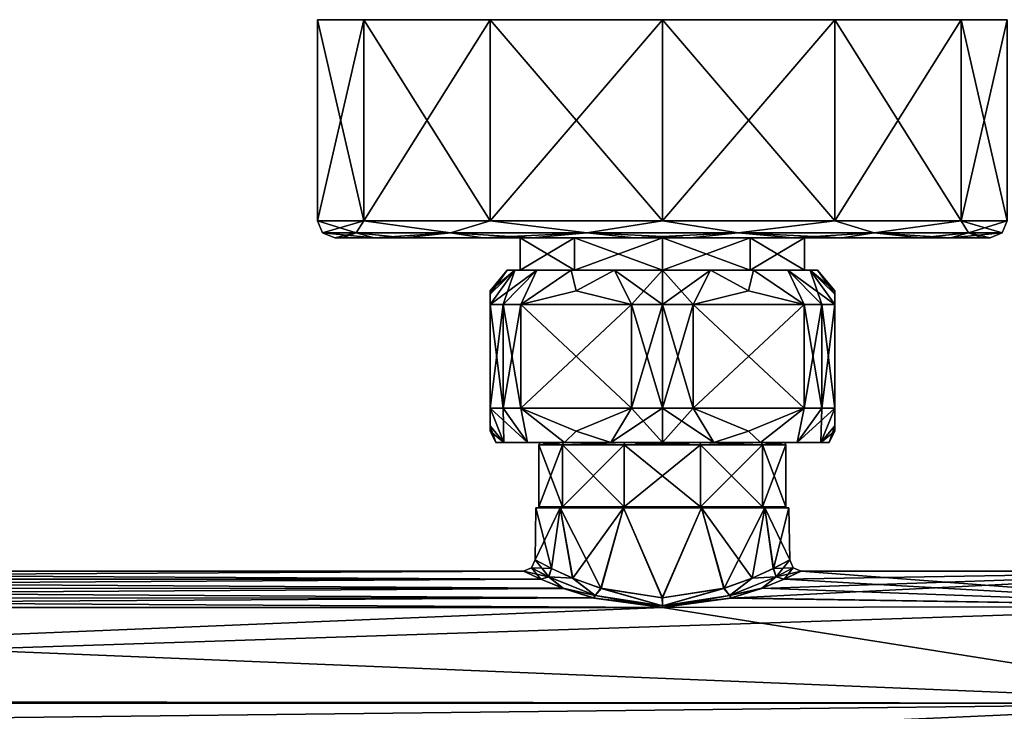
# Model space of a CAD drawing. Header units: metres. Extents: x -148 to 148, y -127 to 71.
# Tile 13 of 17: x 19 to 105, y 11 to 71. Entities that reach past the tile are written whole.
import ezdxf

# ---------------------------------------------------------------- set-up
doc = ezdxf.new("R2010")
doc.units = ezdxf.units.M
doc.layers.add('solid_26529930', color=7, linetype='CONTINUOUS')

msp = doc.modelspace()

# ---------------------------------------------------------------- linework, layer by layer
at = {"layer": 'solid_26529930'}
for points in [[(100.980568, 71, -15.000315), (49.019402, 71, -15.000267), (45, 71)], [(45, 53.5), (45, 71), (49.019402, 71, -15.000267)], [(105, 71), (100.980568, 71, -15.000315), (45, 71)], [(49.019428, 71, 15.000315), (105, 71), (45, 71)], [(49.01923, 53.5, 14.999985), (49.019428, 71, 15.000315), (45, 71)], [(49.01923, 53.5, 14.999985), (45, 71), (45, 53.5)], [(45, 53.5), (49.019402, 71, -15.000267), (49.019283, 53.5, -15.000075)], [(49.01923, 53.5, 14.999985), (59.999969, 53.5, 25.980745), (49.019428, 71, 15.000315)], [(49.019283, 53.5, -15.000075), (49.019402, 71, -15.000267), (60.000237, 71, -25.980873)], [(49.019283, 53.5, -15.000075), (60.000237, 71, -25.980873), (60.000061, 53.5, -25.980797)], [(89.999748, 71, -25.980881), (60.000237, 71, -25.980873), (49.019402, 71, -15.000267)], [(100.980568, 71, -15.000315), (89.999748, 71, -25.980881), (49.019402, 71, -15.000267)], [(49.019428, 71, 15.000315), (100.980598, 71, 15.000267), (105, 71)], [(49.019428, 71, 15.000315), (60.000248, 71, 25.980881), (100.980598, 71, 15.000267)], [(59.999969, 53.5, 25.980745), (60.000248, 71, 25.980881), (49.019428, 71, 15.000315)], [(59.999969, 53.5, 25.980745), (74.999947, 53.5, 30), (60.000248, 71, 25.980881)], [(60.000061, 53.5, -25.980797), (60.000237, 71, -25.980873), (75.000008, 71, -29.999971)], [(60.000061, 53.5, -25.980797), (75.000008, 71, -29.999971), (75.000053, 53.5, -30)], [(89.999748, 71, -25.980881), (75.000008, 71, -29.999971), (60.000237, 71, -25.980873)], [(60.000248, 71, 25.980881), (89.999763, 71, 25.980873), (100.980598, 71, 15.000267)], [(60.000248, 71, 25.980881), (74.999992, 71, 29.999971), (89.999763, 71, 25.980873)], [(74.999947, 53.5, 30), (74.999992, 71, 29.999971), (60.000248, 71, 25.980881)], [(74.999947, 53.5, 30), (89.999939, 53.5, 25.980797), (74.999992, 71, 29.999971)], [(89.999939, 53.5, 25.980797), (89.999763, 71, 25.980873), (74.999992, 71, 29.999971)], [(75.000053, 53.5, -30), (75.000008, 71, -29.999971), (89.999748, 71, -25.980881)], [(75.000053, 53.5, -30), (89.999748, 71, -25.980881), (90.000031, 53.5, -25.980745)], [(90.000031, 53.5, -25.980745), (89.999748, 71, -25.980881), (100.980568, 71, -15.000315)], [(100.980721, 53.5, 15.000075), (100.980598, 71, 15.000267), (89.999763, 71, 25.980873)], [(89.999939, 53.5, 25.980797), (100.980721, 53.5, 15.000075), (89.999763, 71, 25.980873)], [(90.000031, 53.5, -25.980745), (100.980568, 71, -15.000315), (100.980774, 53.5, -14.999985)], [(100.980774, 53.5, -14.999985), (100.980568, 71, -15.000315), (105, 71)], [(105, 53.5), (105, 71), (100.980598, 71, 15.000267)], [(100.980721, 53.5, 15.000075), (105, 53.5), (100.980598, 71, 15.000267)], [(100.980774, 53.5, -14.999985), (105, 71), (105, 53.5)], [(45.439339, 52.439339), (45, 53.5), (49.019283, 53.5, -15.000075)], [(48.366764, 52.439339, 12.82589), (45, 53.5), (45.439339, 52.439339)], [(48.366764, 52.439339, 12.82589), (49.01923, 53.5, 14.999985), (45, 53.5)], [(48.366764, 52.439339, -12.82589), (45.439339, 52.439339), (49.019283, 53.5, -15.000075)], [(56.569229, 52.439339, -23.111454), (48.366764, 52.439339, -12.82589), (49.019283, 53.5, -15.000075)], [(48.366764, 52.439339, 12.82589), (56.569229, 52.439339, 23.111454), (49.01923, 53.5, 14.999985)], [(56.569229, 52.439339, 23.111454), (59.999969, 53.5, 25.980745), (49.01923, 53.5, 14.999985)], [(56.569229, 52.439339, -23.111454), (49.019283, 53.5, -15.000075), (60.000061, 53.5, -25.980797)], [(68.422134, 52.439339, -28.819513), (56.569229, 52.439339, -23.111454), (60.000061, 53.5, -25.980797)], [(56.569229, 52.439339, 23.111454), (68.422134, 52.439339, 28.819513), (59.999969, 53.5, 25.980745)], [(68.422134, 52.439339, 28.819513), (74.999947, 53.5, 30), (59.999969, 53.5, 25.980745)], [(68.422134, 52.439339, -28.819513), (60.000061, 53.5, -25.980797), (75.000053, 53.5, -30)], [(81.577866, 52.439339, -28.819513), (68.422134, 52.439339, -28.819513), (75.000053, 53.5, -30)], [(68.422134, 52.439339, 28.819513), (81.577866, 52.439339, 28.819513), (74.999947, 53.5, 30)], [(81.577866, 52.439339, 28.819513), (89.999939, 53.5, 25.980797), (74.999947, 53.5, 30)], [(81.577866, 52.439339, -28.819513), (75.000053, 53.5, -30), (90.000031, 53.5, -25.980745)], [(93.430771, 52.439339, -23.111454), (81.577866, 52.439339, -28.819513), (90.000031, 53.5, -25.980745)], [(81.577866, 52.439339, 28.819513), (93.430771, 52.439339, 23.111454), (89.999939, 53.5, 25.980797)], [(93.430771, 52.439339, 23.111454), (100.980721, 53.5, 15.000075), (89.999939, 53.5, 25.980797)], [(93.430771, 52.439339, -23.111454), (90.000031, 53.5, -25.980745), (100.980774, 53.5, -14.999985)], [(101.633232, 52.439339, -12.82589), (93.430771, 52.439339, -23.111454), (100.980774, 53.5, -14.999985)], [(93.430771, 52.439339, 23.111454), (101.633232, 52.439339, 12.82589), (100.980721, 53.5, 15.000075)], [(100.980721, 53.5, 15.000075), (104.560661, 52.439339), (105, 53.5)], [(101.633232, 52.439339, 12.82589), (104.560661, 52.439339), (100.980721, 53.5, 15.000075)], [(101.633232, 52.439339, -12.82589), (100.980774, 53.5, -14.999985), (105, 53.5)], [(104.560661, 52.439339), (101.633232, 52.439339, -12.82589), (105, 53.5)], [(45.439339, 52.439339), (46.500053, 52), (49.924034, 52, 13.544203)], [(48.366764, 52.439339, -12.82589), (46.500053, 52), (45.439339, 52.439339)], [(48.366764, 52.439339, 12.82589), (45.439339, 52.439339), (49.924034, 52, 13.544203)], [(48.366764, 52.439339, -12.82589), (47.174194, 52, -6.161511), (46.500053, 52)], [(48.366764, 52.439339, -12.82589), (52.574455, 52, -17.588186), (47.174194, 52, -6.161511)], [(48.366764, 52.439339, 12.82589), (49.924034, 52, 13.544203), (56.569229, 52.439339, 23.111454)], [(56.569229, 52.439339, -23.111454), (52.574455, 52, -17.588186), (48.366764, 52.439339, -12.82589)], [(56.569229, 52.439339, 23.111454), (49.924034, 52, 13.544203), (59.375584, 52, 23.835411)], [(56.569229, 52.439339, -23.111454), (63.629501, 52, -26.133533), (52.574455, 52, -17.588186)], [(56.569229, 52.439339, 23.111454), (59.375584, 52, 23.835411), (68.422134, 52.439339, 28.819513)], [(68.422134, 52.439339, -28.819513), (63.629501, 52, -26.133533), (56.569229, 52.439339, -23.111454)], [(68.422134, 52.439339, 28.819513), (59.375584, 52, 23.835411), (72.582672, 52, 28.397295)], [(68.422134, 52.439339, -28.819513), (77.417328, 52, -28.397295), (63.629501, 52, -26.133533)], [(68.422134, 52.439339, 28.819513), (72.582672, 52, 28.397295), (81.577866, 52.439339, 28.819513)], [(81.577866, 52.439339, -28.819513), (77.417328, 52, -28.397295), (68.422134, 52.439339, -28.819513)], [(81.577866, 52.439339, 28.819513), (72.582672, 52, 28.397295), (86.370499, 52, 26.133533)], [(81.577866, 52.439339, -28.819513), (90.62442, 52, -23.835411), (77.417328, 52, -28.397295)], [(81.577866, 52.439339, 28.819513), (86.370499, 52, 26.133533), (93.430771, 52.439339, 23.111454)], [(93.430771, 52.439339, -23.111454), (90.62442, 52, -23.835411), (81.577866, 52.439339, -28.819513)], [(93.430771, 52.439339, 23.111454), (86.370499, 52, 26.133533), (97.425545, 52, 17.588186)], [(93.430771, 52.439339, -23.111454), (100.075966, 52, -13.544203), (90.62442, 52, -23.835411)], [(93.430771, 52.439339, 23.111454), (97.425545, 52, 17.588186), (101.633232, 52.439339, 12.82589)], [(101.633232, 52.439339, -12.82589), (100.075966, 52, -13.544203), (93.430771, 52.439339, -23.111454)], [(101.633232, 52.439339, 12.82589), (97.425545, 52, 17.588186), (102.825806, 52, 6.161511)], [(104.560661, 52.439339), (103.499947, 52), (100.075966, 52, -13.544203)], [(104.560661, 52.439339), (100.075966, 52, -13.544203), (101.633232, 52.439339, -12.82589)], [(101.633232, 52.439339, 12.82589), (102.825806, 52, 6.161511), (103.499947, 52)], [(101.633232, 52.439339, 12.82589), (103.499947, 52), (104.560661, 52.439339)], [(67.358871, 52, 10.517272), (49.924034, 52, 13.544203), (46.500053, 52)], [(62.636288, 52, -4.017262), (46.500053, 52), (47.174194, 52, -6.161511)], [(62.636288, 52, 4.017262), (67.358871, 52, 10.517272), (46.500053, 52)], [(62.636288, 52, -4.017262), (62.636288, 52, 4.017262), (46.500053, 52)], [(67.358871, 52, -10.517272), (47.174194, 52, -6.161511), (52.574455, 52, -17.588186)], [(67.358871, 52, -10.517272), (62.636288, 52, -4.017262), (47.174194, 52, -6.161511)], [(97.425545, 52, 17.588186), (59.375584, 52, 23.835411), (49.924034, 52, 13.544203)], [(75, 52, 13), (97.425545, 52, 17.588186), (49.924034, 52, 13.544203)], [(67.358871, 52, 10.517272), (75, 52, 13), (49.924034, 52, 13.544203)], [(52.574455, 52, -17.588186), (90.62442, 52, -23.835411), (100.075966, 52, -13.544203)], [(75, 52, -13), (52.574455, 52, -17.588186), (100.075966, 52, -13.544203)], [(52.574455, 52, -17.588186), (63.629501, 52, -26.133533), (90.62442, 52, -23.835411)], [(75, 52, -13), (67.358871, 52, -10.517272), (52.574455, 52, -17.588186)], [(86.370499, 52, 26.133533), (72.582672, 52, 28.397295), (59.375584, 52, 23.835411)], [(97.425545, 52, 17.588186), (86.370499, 52, 26.133533), (59.375584, 52, 23.835411)], [(62.636288, 52, -4.017262), (62.636307, 49.200001, -4.017331), (62.636307, 49.200001, 4.017331)], [(67.358871, 52, -10.517272), (62.636307, 49.200001, -4.017331), (62.636288, 52, -4.017262)], [(62.636288, 52, 4.017262), (62.636307, 49.200001, 4.017331), (67.358749, 49.200001, 10.517176)], [(62.636288, 52, -4.017262), (62.636307, 49.200001, 4.017331), (62.636288, 52, 4.017262)], [(62.636288, 52, 4.017262), (67.358749, 49.200001, 10.517176), (67.358871, 52, 10.517272)], [(67.358871, 52, -10.517272), (67.358749, 49.200001, -10.517176), (62.636307, 49.200001, -4.017331)], [(63.629501, 52, -26.133533), (77.417328, 52, -28.397295), (90.62442, 52, -23.835411)], [(67.358871, 52, 10.517272), (67.358749, 49.200001, 10.517176), (75, 49.200001, 13)], [(75, 52, -13), (75, 49.200001, -13), (67.358749, 49.200001, -10.517176)], [(75, 52, -13), (67.358749, 49.200001, -10.517176), (67.358871, 52, -10.517272)], [(67.358871, 52, 10.517272), (75, 49.200001, 13), (75, 52, 13)], [(75, 52, 13), (75, 49.200001, 13), (82.641251, 49.200001, 10.517176)], [(82.641129, 52, 10.517272), (75, 52, 13), (82.641251, 49.200001, 10.517176)], [(82.641129, 52, -10.517272), (82.641251, 49.200001, -10.517176), (75, 49.200001, -13)], [(82.641129, 52, -10.517272), (75, 49.200001, -13), (75, 52, -13)], [(82.641129, 52, 10.517272), (97.425545, 52, 17.588186), (75, 52, 13)], [(82.641129, 52, -10.517272), (75, 52, -13), (100.075966, 52, -13.544203)], [(82.641129, 52, 10.517272), (82.641251, 49.200001, 10.517176), (87.363693, 49.200001, 4.017331)], [(82.641129, 52, 10.517272), (87.363693, 49.200001, 4.017331), (87.363708, 52, 4.017262)], [(87.363708, 52, -4.017262), (82.641251, 49.200001, -10.517176), (82.641129, 52, -10.517272)], [(82.641129, 52, 10.517272), (102.825806, 52, 6.161511), (97.425545, 52, 17.588186)], [(82.641129, 52, 10.517272), (87.363708, 52, 4.017262), (102.825806, 52, 6.161511)], [(82.641129, 52, -10.517272), (100.075966, 52, -13.544203), (103.499947, 52)], [(87.363708, 52, -4.017262), (82.641129, 52, -10.517272), (103.499947, 52)], [(87.363708, 52, -4.017262), (87.363693, 49.200001, -4.017331), (82.641251, 49.200001, -10.517176)], [(87.363708, 52, 4.017262), (87.363693, 49.200001, 4.017331), (87.363693, 49.200001, -4.017331)], [(87.363708, 52, 4.017262), (87.363693, 49.200001, -4.017331), (87.363708, 52, -4.017262)], [(87.363708, 52, 4.017262), (103.499947, 52), (102.825806, 52, 6.161511)], [(87.363708, 52, 4.017262), (87.363708, 52, -4.017262), (103.499947, 52)], [(60, 47.10627, 2.720941), (62.160789, 49.200001, 4.171885), (61.5, 49.200001)], [(60, 46.200001, 5.567764), (61.143593, 46.200001, 8), (62.160789, 49.200001, 4.171885)], [(60, 47.10627, 2.720941), (60, 46.200001, 5.567764), (62.160789, 49.200001, 4.171885)], [(60, 47.400002), (61.5, 49.200001), (62.160789, 49.200001, -4.171885)], [(60, 47.400002), (60, 47.10627, 2.720941), (61.5, 49.200001)], [(60, 46.200001, -5.567764), (62.160789, 49.200001, -4.171885), (64.078362, 49.200001, -7.935218)], [(60, 47.10627, -2.720942), (60, 47.400002), (62.160789, 49.200001, -4.171885)], [(60, 47.10627, -2.720942), (62.160789, 49.200001, -4.171885), (60, 46.200001, -5.567764)], [(60, 46.200001, -5.567764), (64.078362, 49.200001, -7.935218), (61.143593, 46.200001, -8)], [(61.143593, 46.200001, 8), (64.078362, 49.200001, 7.935218), (62.160789, 49.200001, 4.171885)], [(61.143593, 46.200001, 8), (62.678173, 46.200001, 10.206499), (64.078362, 49.200001, 7.935218)], [(61.143593, 46.200001, -8), (64.078362, 49.200001, -7.935218), (62.678173, 46.200001, -10.206499)], [(62.636307, 49.200001, 4.017331), (61.5, 49.200001), (62.160789, 49.200001, 4.171885)], [(62.636307, 49.200001, -4.017331), (62.160789, 49.200001, -4.171885), (61.5, 49.200001)], [(62.636307, 49.200001, 4.017331), (62.636307, 49.200001, -4.017331), (61.5, 49.200001)], [(62.636307, 49.200001, 4.017331), (62.160789, 49.200001, 4.171885), (64.078362, 49.200001, 7.935218)], [(67.358749, 49.200001, -10.517176), (64.078362, 49.200001, -7.935218), (62.160789, 49.200001, -4.171885)], [(62.636307, 49.200001, -4.017331), (67.358749, 49.200001, -10.517176), (62.160789, 49.200001, -4.171885)], [(67.358749, 49.200001, 10.517176), (62.636307, 49.200001, 4.017331), (64.078362, 49.200001, 7.935218)], [(62.678173, 46.200001, 10.206499), (67.064949, 49.200001, 10.921754), (64.078362, 49.200001, 7.935218)], [(62.678173, 46.200001, 10.206499), (67.5, 47.400013, 12.99038), (67.064949, 49.200001, 10.921754)], [(62.678173, 46.200001, -10.206499), (64.078362, 49.200001, -7.935218), (67.064949, 49.200001, -10.921754)], [(67.5, 47.400013, -12.990382), (62.678173, 46.200001, -10.206499), (67.064949, 49.200001, -10.921754)], [(67.358749, 49.200001, 10.517176), (64.078362, 49.200001, 7.935218), (67.064949, 49.200001, 10.921754)], [(67.358749, 49.200001, -10.517176), (67.064949, 49.200001, -10.921754), (64.078362, 49.200001, -7.935218)], [(67.358749, 49.200001, 10.517176), (67.064949, 49.200001, 10.921754), (70.828262, 49.200001, 12.839249)], [(67.5, 47.400013, 12.99038), (70.828262, 49.200001, 12.839249), (67.064949, 49.200001, 10.921754)], [(75, 49.200001, -13), (70.828262, 49.200001, -12.839249), (67.064949, 49.200001, -10.921754)], [(67.5, 47.400013, -12.990382), (67.064949, 49.200001, -10.921754), (70.828262, 49.200001, -12.839249)], [(67.358749, 49.200001, -10.517176), (75, 49.200001, -13), (67.064949, 49.200001, -10.921754)], [(67.358749, 49.200001, 10.517176), (70.828262, 49.200001, 12.839249), (75, 49.200001, 13)], [(67.5, 47.400013, 12.99038), (72.321823, 46.200001, 15.774263), (70.828262, 49.200001, 12.839249)], [(72.321823, 46.200001, -15.774263), (67.5, 47.400013, -12.990382), (70.828262, 49.200001, -12.839249)], [(75, 49.200001, 13), (70.828262, 49.200001, 12.839249), (75, 49.200001, 13.499984)], [(75, 46.200001, 16), (75, 49.200001, 13.499984), (70.828262, 49.200001, 12.839249)], [(72.321823, 46.200001, 15.774263), (75, 46.200001, 16), (70.828262, 49.200001, 12.839249)], [(75, 49.200001, -13), (75, 49.200001, -13.499984), (70.828262, 49.200001, -12.839249)], [(72.321823, 46.200001, -15.774263), (70.828262, 49.200001, -12.839249), (75, 49.200001, -13.499984)], [(75, 46.200001, -16), (72.321823, 46.200001, -15.774263), (75, 49.200001, -13.499984)], [(75, 49.200001, 13), (79.171738, 49.200001, 12.839249), (82.935051, 49.200001, 10.921754)], [(82.641251, 49.200001, 10.517176), (75, 49.200001, 13), (82.935051, 49.200001, 10.921754)], [(75, 49.200001, 13), (75, 49.200001, 13.499984), (79.171738, 49.200001, 12.839249)], [(77.678177, 46.200001, 15.774263), (79.171738, 49.200001, 12.839249), (75, 49.200001, 13.499984)], [(75, 46.200001, 16), (77.678177, 46.200001, 15.774263), (75, 49.200001, 13.499984)], [(75, 49.200001, -13), (79.171738, 49.200001, -12.839249), (75, 49.200001, -13.499984)], [(75, 46.200001, -16), (75, 49.200001, -13.499984), (79.171738, 49.200001, -12.839249)], [(75, 49.200001, -13), (82.641251, 49.200001, -10.517176), (79.171738, 49.200001, -12.839249)], [(77.678177, 46.200001, -15.774263), (75, 46.200001, -16), (79.171738, 49.200001, -12.839249)], [(77.678177, 46.200001, 15.774263), (82.5, 47.400013, 12.990382), (79.171738, 49.200001, 12.839249)], [(82.5, 47.400013, -12.99038), (77.678177, 46.200001, -15.774263), (79.171738, 49.200001, -12.839249)], [(82.5, 47.400013, 12.990382), (82.935051, 49.200001, 10.921754), (79.171738, 49.200001, 12.839249)], [(82.641251, 49.200001, -10.517176), (82.935051, 49.200001, -10.921754), (79.171738, 49.200001, -12.839249)], [(82.5, 47.400013, -12.99038), (79.171738, 49.200001, -12.839249), (82.935051, 49.200001, -10.921754)], [(82.5, 47.400013, 12.990382), (87.321823, 46.200001, 10.206499), (82.935051, 49.200001, 10.921754)], [(87.321823, 46.200001, -10.206499), (82.5, 47.400013, -12.99038), (82.935051, 49.200001, -10.921754)], [(82.641251, 49.200001, 10.517176), (85.921638, 49.200001, 7.935218), (87.839211, 49.200001, 4.171885)], [(87.363693, 49.200001, 4.017331), (82.641251, 49.200001, 10.517176), (87.839211, 49.200001, 4.171885)], [(82.641251, 49.200001, 10.517176), (82.935051, 49.200001, 10.921754), (85.921638, 49.200001, 7.935218)], [(82.641251, 49.200001, -10.517176), (85.921638, 49.200001, -7.935218), (82.935051, 49.200001, -10.921754)], [(82.641251, 49.200001, -10.517176), (87.363693, 49.200001, -4.017331), (85.921638, 49.200001, -7.935218)], [(87.321823, 46.200001, 10.206499), (85.921638, 49.200001, 7.935218), (82.935051, 49.200001, 10.921754)], [(87.321823, 46.200001, -10.206499), (82.935051, 49.200001, -10.921754), (85.921638, 49.200001, -7.935218)], [(90, 46.200001, 5.567764), (87.839211, 49.200001, 4.171885), (85.921638, 49.200001, 7.935218)], [(88.856407, 46.200001, 8), (90, 46.200001, 5.567764), (85.921638, 49.200001, 7.935218)], [(88.856407, 46.200001, 8), (85.921638, 49.200001, 7.935218), (87.321823, 46.200001, 10.206499)], [(87.363693, 49.200001, -4.017331), (87.839211, 49.200001, -4.171885), (85.921638, 49.200001, -7.935218)], [(88.856407, 46.200001, -8), (85.921638, 49.200001, -7.935218), (87.839211, 49.200001, -4.171885)], [(88.856407, 46.200001, -8), (87.321823, 46.200001, -10.206499), (85.921638, 49.200001, -7.935218)], [(87.363693, 49.200001, 4.017331), (87.839211, 49.200001, 4.171885), (88.5, 49.200001)], [(87.363693, 49.200001, -4.017331), (88.5, 49.200001), (87.839211, 49.200001, -4.171885)], [(87.363693, 49.200001, -4.017331), (87.363693, 49.200001, 4.017331), (88.5, 49.200001)], [(90, 47.400002), (88.5, 49.200001), (87.839211, 49.200001, 4.171885)], [(90, 47.10627, -2.720941), (87.839211, 49.200001, -4.171885), (88.5, 49.200001)], [(90, 47.10627, 2.720942), (87.839211, 49.200001, 4.171885), (90, 46.200001, 5.567764)], [(90, 47.10627, 2.720942), (90, 47.400002), (87.839211, 49.200001, 4.171885)], [(90, 47.10627, -2.720941), (90, 46.200001, -5.567764), (87.839211, 49.200001, -4.171885)], [(88.856407, 46.200001, -8), (87.839211, 49.200001, -4.171885), (90, 46.200001, -5.567764)], [(90, 47.10627, -2.720941), (88.5, 49.200001), (90, 47.400002)], [(60, 47.10627, -2.720942), (60, 47.10627, 2.720941), (60, 47.400002)], [(62.678173, 46.200001, 10.206499), (72.321823, 46.200001, 15.774263), (67.5, 47.400013, 12.99038)], [(72.321823, 46.200001, -15.774263), (62.678173, 46.200001, -10.206499), (67.5, 47.400013, -12.990382)], [(77.678177, 46.200001, 15.774263), (87.321823, 46.200001, 10.206499), (82.5, 47.400013, 12.990382)], [(87.321823, 46.200001, -10.206499), (77.678177, 46.200001, -15.774263), (82.5, 47.400013, -12.99038)], [(90, 47.10627, -2.720941), (90, 47.400002), (90, 47.10627, 2.720942)], [(60, 46.200001, -5.567764), (60, 46.200001, 5.567764), (60, 47.10627, 2.720941)], [(60, 47.10627, -2.720942), (60, 46.200001, -5.567764), (60, 47.10627, 2.720941)], [(90, 47.10627, -2.720941), (90, 47.10627, 2.720942), (90, 46.200001, 5.567764)], [(90, 47.10627, -2.720941), (90, 46.200001, 5.567764), (90, 46.200001, -5.567764)], [(60, 46.200001, 5.567764), (60, 37.200001, 5.567764), (61.143593, 37.200001, 8)], [(60, 37.200001, -5.567764), (60, 37.200001, 5.567764), (60, 46.200001, 5.567764)], [(60, 46.200001, 5.567764), (61.143593, 37.200001, 8), (61.143593, 46.200001, 8)], [(60, 46.200001, -5.567764), (60, 37.200001, -5.567764), (60, 46.200001, 5.567764)], [(61.143593, 46.200001, -8), (61.143593, 37.200001, -8), (60, 37.200001, -5.567764)], [(60, 46.200001, -5.567764), (61.143593, 46.200001, -8), (60, 37.200001, -5.567764)], [(61.143593, 46.200001, 8), (61.143593, 37.200001, 8), (62.678173, 37.200001, 10.206499)], [(61.143593, 46.200001, 8), (62.678173, 37.200001, 10.206499), (62.678173, 46.200001, 10.206499)], [(62.678173, 46.200001, -10.206499), (62.678173, 37.200001, -10.206499), (61.143593, 37.200001, -8)], [(61.143593, 46.200001, -8), (62.678173, 46.200001, -10.206499), (61.143593, 37.200001, -8)], [(72.321823, 46.200001, 15.774263), (62.678173, 37.200001, 10.206499), (72.321823, 37.200001, 15.774263)], [(62.678173, 46.200001, 10.206499), (62.678173, 37.200001, 10.206499), (72.321823, 46.200001, 15.774263)], [(62.678173, 46.200001, -10.206499), (72.321823, 37.200001, -15.774263), (62.678173, 37.200001, -10.206499)], [(72.321823, 46.200001, -15.774263), (72.321823, 37.200001, -15.774263), (62.678173, 46.200001, -10.206499)], [(72.321823, 46.200001, 15.774263), (72.321823, 37.200001, 15.774263), (75, 37.200001, 16)], [(72.321823, 46.200001, 15.774263), (75, 37.200001, 16), (75, 46.200001, 16)], [(75, 46.200001, -16), (75, 37.200001, -16), (72.321823, 37.200001, -15.774263)], [(75, 46.200001, -16), (72.321823, 37.200001, -15.774263), (72.321823, 46.200001, -15.774263)], [(75, 46.200001, 16), (75, 37.200001, 16), (77.678177, 37.200001, 15.774263)], [(75, 46.200001, 16), (77.678177, 37.200001, 15.774263), (77.678177, 46.200001, 15.774263)], [(77.678177, 46.200001, -15.774263), (77.678177, 37.200001, -15.774263), (75, 37.200001, -16)], [(77.678177, 46.200001, -15.774263), (75, 37.200001, -16), (75, 46.200001, -16)], [(87.321823, 46.200001, 10.206499), (77.678177, 37.200001, 15.774263), (87.321823, 37.200001, 10.206499)], [(77.678177, 46.200001, 15.774263), (77.678177, 37.200001, 15.774263), (87.321823, 46.200001, 10.206499)], [(77.678177, 46.200001, -15.774263), (87.321823, 37.200001, -10.206499), (77.678177, 37.200001, -15.774263)], [(87.321823, 46.200001, -10.206499), (87.321823, 37.200001, -10.206499), (77.678177, 46.200001, -15.774263)], [(87.321823, 46.200001, 10.206499), (87.321823, 37.200001, 10.206499), (88.856407, 37.200001, 8)], [(88.856407, 46.200001, 8), (87.321823, 46.200001, 10.206499), (88.856407, 37.200001, 8)], [(88.856407, 46.200001, -8), (88.856407, 37.200001, -8), (87.321823, 37.200001, -10.206499)], [(88.856407, 46.200001, -8), (87.321823, 37.200001, -10.206499), (87.321823, 46.200001, -10.206499)], [(88.856407, 46.200001, 8), (88.856407, 37.200001, 8), (90, 37.200001, 5.567764)], [(88.856407, 46.200001, 8), (90, 37.200001, 5.567764), (90, 46.200001, 5.567764)], [(90, 46.200001, -5.567764), (90, 37.200001, -5.567764), (88.856407, 37.200001, -8)], [(88.856407, 46.200001, -8), (90, 46.200001, -5.567764), (88.856407, 37.200001, -8)], [(90, 46.200001, -5.567764), (90, 46.200001, 5.567764), (90, 37.200001, 5.567764)], [(90, 46.200001, -5.567764), (90, 37.200001, 5.567764), (90, 37.200001, -5.567764)], [(60, 37.200001, -5.567764), (61.143593, 37.200001, -8), (61.209732, 34.200001, -4.480892)], [(60, 35.652367, -2.614704), (60, 37.200001, -5.567764), (61.209732, 34.200001, -4.480892)], [(60, 37.200001, 5.567764), (61.209732, 34.200001, 4.480892), (63.269371, 34.200001, 8.523038)], [(60, 37.200001, 5.567764), (60, 35.650738, 2.609951), (61.209732, 34.200001, 4.480892)], [(61.143593, 37.200001, 8), (60, 37.200001, 5.567764), (63.269371, 34.200001, 8.523038)], [(60, 35.652367, -2.614704), (60, 35.650738, 2.609951), (60, 37.200001, 5.567764)], [(60, 35.652367, -2.614704), (60, 37.200001, 5.567764), (60, 37.200001, -5.567764)], [(61.143593, 37.200001, -8), (63.269371, 34.200001, -8.523038), (61.209732, 34.200001, -4.480892)], [(61.143593, 37.200001, -8), (62.678173, 37.200001, -10.206499), (63.269371, 34.200001, -8.523038)], [(62.678173, 37.200001, 10.206499), (61.143593, 37.200001, 8), (63.269371, 34.200001, 8.523038)], [(62.678173, 37.200001, -10.206499), (66.477257, 34.200001, -11.730838), (63.269371, 34.200001, -8.523038)], [(62.678173, 37.200001, -10.206499), (67.5, 35.200001, -12.990382), (66.477257, 34.200001, -11.730838)], [(62.678173, 37.200001, 10.206499), (63.269371, 34.200001, 8.523038), (66.477257, 34.200001, 11.730838)], [(67.5, 35.200001, 12.99038), (62.678173, 37.200001, 10.206499), (66.477257, 34.200001, 11.730838)], [(72.321823, 37.200001, 15.774263), (62.678173, 37.200001, 10.206499), (67.5, 35.200001, 12.99038)], [(62.678173, 37.200001, -10.206499), (72.321823, 37.200001, -15.774263), (67.5, 35.200001, -12.990382)], [(67.5, 35.200001, -12.990382), (72.321823, 37.200001, -15.774263), (70.519348, 34.200001, -13.790339)], [(72.321823, 37.200001, 15.774263), (67.5, 35.200001, 12.99038), (70.519348, 34.200001, 13.790339)], [(75, 37.200001, -16), (75, 34.200001, -14.499988), (70.519348, 34.200001, -13.790339)], [(72.321823, 37.200001, -15.774263), (75, 37.200001, -16), (70.519348, 34.200001, -13.790339)], [(72.321823, 37.200001, 15.774263), (70.519348, 34.200001, 13.790339), (75, 34.200001, 14.499988)], [(75, 37.200001, 16), (72.321823, 37.200001, 15.774263), (75, 34.200001, 14.499988)], [(77.678177, 37.200001, -15.774263), (79.480652, 34.200001, -13.790339), (75, 34.200001, -14.499988)], [(75, 37.200001, -16), (77.678177, 37.200001, -15.774263), (75, 34.200001, -14.499988)], [(75, 37.200001, 16), (75, 34.200001, 14.499988), (79.480652, 34.200001, 13.790339)], [(77.678177, 37.200001, 15.774263), (75, 37.200001, 16), (79.480652, 34.200001, 13.790339)], [(77.678177, 37.200001, -15.774263), (82.5, 35.200001, -12.99038), (79.480652, 34.200001, -13.790339)], [(82.5, 35.200001, 12.990382), (77.678177, 37.200001, 15.774263), (79.480652, 34.200001, 13.790339)], [(87.321823, 37.200001, 10.206499), (77.678177, 37.200001, 15.774263), (82.5, 35.200001, 12.990382)], [(77.678177, 37.200001, -15.774263), (87.321823, 37.200001, -10.206499), (82.5, 35.200001, -12.99038)], [(82.5, 35.200001, -12.99038), (87.321823, 37.200001, -10.206499), (83.522743, 34.200001, -11.730838)], [(87.321823, 37.200001, 10.206499), (82.5, 35.200001, 12.990382), (83.522743, 34.200001, 11.730838)], [(87.321823, 37.200001, -10.206499), (86.730629, 34.200001, -8.523038), (83.522743, 34.200001, -11.730838)], [(87.321823, 37.200001, 10.206499), (83.522743, 34.200001, 11.730838), (86.730629, 34.200001, 8.523038)], [(90, 37.200001, -5.567764), (88.790268, 34.200001, -4.480892), (86.730629, 34.200001, -8.523038)], [(88.856407, 37.200001, -8), (90, 37.200001, -5.567764), (86.730629, 34.200001, -8.523038)], [(87.321823, 37.200001, -10.206499), (88.856407, 37.200001, -8), (86.730629, 34.200001, -8.523038)], [(88.856407, 37.200001, 8), (86.730629, 34.200001, 8.523038), (88.790268, 34.200001, 4.480892)], [(88.856407, 37.200001, 8), (87.321823, 37.200001, 10.206499), (86.730629, 34.200001, 8.523038)], [(90, 35.650738, -2.609951), (88.790268, 34.200001, -4.480892), (90, 37.200001, -5.567764)], [(90, 37.200001, 5.567764), (88.856407, 37.200001, 8), (88.790268, 34.200001, 4.480892)], [(90, 35.652367, 2.614704), (90, 37.200001, 5.567764), (88.790268, 34.200001, 4.480892)], [(90, 37.200001, -5.567764), (90, 37.200001, 5.567764), (90, 35.652367, 2.614704)], [(90, 35.650738, -2.609951), (90, 37.200001, -5.567764), (90, 35.652367, 2.614704)], [(60, 35.652367, -2.614704), (61.209732, 34.200001, -4.480892), (60.5, 34.200001)], [(60, 35.652367, -2.614704), (60.5, 34.200001), (60, 35.200001)], [(60, 35.652367, -2.614704), (60, 35.200001), (60, 35.650738, 2.609951)], [(60, 35.650738, 2.609951), (60, 35.200001), (61.209732, 34.200001, 4.480892)], [(60, 35.200001), (60.5, 34.200001), (61.209732, 34.200001, 4.480892)], [(67.5, 35.200001, -12.990382), (70.519348, 34.200001, -13.790339), (66.477257, 34.200001, -11.730838)], [(67.5, 35.200001, 12.99038), (66.477257, 34.200001, 11.730838), (70.519348, 34.200001, 13.790339)], [(82.5, 35.200001, -12.99038), (83.522743, 34.200001, -11.730838), (79.480652, 34.200001, -13.790339)], [(82.5, 35.200001, 12.990382), (79.480652, 34.200001, 13.790339), (83.522743, 34.200001, 11.730838)], [(90, 35.652367, 2.614704), (88.790268, 34.200001, 4.480892), (89.5, 34.200001)], [(90, 35.650738, -2.609951), (90, 35.200001), (88.790268, 34.200001, -4.480892)], [(90, 35.200001), (89.5, 34.200001), (88.790268, 34.200001, -4.480892)], [(90, 35.652367, 2.614704), (89.5, 34.200001), (90, 35.200001)], [(90, 35.650738, -2.609951), (90, 35.652367, 2.614704), (90, 35.200001)], [(60.5, 34.200001), (64.361397, 34.200001), (66.393127, 34.200001, 6.253118)], [(60.5, 34.200001), (61.209732, 34.200001, -4.480892), (64.361397, 34.200001)], [(61.209732, 34.200001, 4.480892), (60.5, 34.200001), (66.393127, 34.200001, 6.253118)], [(61.209732, 34.200001, -4.480892), (66.393127, 34.200001, -6.253118), (64.361397, 34.200001)], [(63.269371, 34.200001, 8.523038), (61.209732, 34.200001, 4.480892), (66.393127, 34.200001, 6.253118)], [(61.209732, 34.200001, -4.480892), (63.269371, 34.200001, -8.523038), (66.393127, 34.200001, -6.253118)], [(63.269371, 34.200001, 8.523038), (66.393127, 34.200001, 6.253118), (71.71244, 34.200001, 10.11788)], [(66.477257, 34.200001, 11.730838), (63.269371, 34.200001, 8.523038), (71.71244, 34.200001, 10.11788)], [(63.269371, 34.200001, -8.523038), (71.71244, 34.200001, -10.11788), (66.393127, 34.200001, -6.253118)], [(63.269371, 34.200001, -8.523038), (66.477257, 34.200001, -11.730838), (71.71244, 34.200001, -10.11788)], [(64.361397, 34.200001), (64.25, 34), (66.303009, 34, 6.318614)], [(66.393127, 34.200001, -6.253118), (64.25, 34), (64.361397, 34.200001)], [(66.393127, 34.200001, -6.253118), (66.303009, 34, -6.318614), (64.25, 34)], [(66.302986, 28.599998, 6.318578), (64.25, 34), (64.25, 28.6)], [(66.303009, 34, -6.318614), (64.25, 28.6), (64.25, 34)], [(66.302986, 28.599998, -6.318578), (64.25, 28.6), (66.303009, 34, -6.318614)], [(66.302986, 28.599998, 6.318578), (66.303009, 34, 6.318614), (64.25, 34)], [(66.393127, 34.200001, 6.253118), (64.361397, 34.200001), (66.303009, 34, 6.318614)], [(66.302986, 28.599998, 6.318578), (71.678017, 28.599998, 10.223842), (66.303009, 34, 6.318614)], [(66.302986, 28.599998, -6.318578), (66.303009, 34, -6.318614), (71.678032, 34, -10.223846)], [(71.678017, 28.599998, -10.223842), (66.302986, 28.599998, -6.318578), (71.678032, 34, -10.223846)], [(66.393127, 34.200001, 6.253118), (66.303009, 34, 6.318614), (71.678032, 34, 10.223846)], [(66.393127, 34.200001, -6.253118), (71.678032, 34, -10.223846), (66.303009, 34, -6.318614)], [(71.678017, 28.599998, 10.223842), (71.678032, 34, 10.223846), (66.303009, 34, 6.318614)], [(71.71244, 34.200001, 10.11788), (66.393127, 34.200001, 6.253118), (71.678032, 34, 10.223846)], [(66.393127, 34.200001, -6.253118), (71.71244, 34.200001, -10.11788), (71.678032, 34, -10.223846)], [(83.522743, 34.200001, 11.730838), (66.477257, 34.200001, 11.730838), (71.71244, 34.200001, 10.11788)], [(66.477257, 34.200001, -11.730838), (78.28756, 34.200001, -10.11788), (71.71244, 34.200001, -10.11788)], [(66.477257, 34.200001, -11.730838), (83.522743, 34.200001, -11.730838), (78.28756, 34.200001, -10.11788)], [(66.477257, 34.200001, -11.730838), (70.519348, 34.200001, -13.790339), (83.522743, 34.200001, -11.730838)], [(79.480652, 34.200001, 13.790339), (70.519348, 34.200001, 13.790339), (66.477257, 34.200001, 11.730838)], [(83.522743, 34.200001, 11.730838), (79.480652, 34.200001, 13.790339), (66.477257, 34.200001, 11.730838)], [(70.519348, 34.200001, -13.790339), (79.480652, 34.200001, -13.790339), (83.522743, 34.200001, -11.730838)], [(70.519348, 34.200001, -13.790339), (75, 34.200001, -14.499988), (79.480652, 34.200001, -13.790339)], [(79.480652, 34.200001, 13.790339), (75, 34.200001, 14.499988), (70.519348, 34.200001, 13.790339)], [(71.678017, 28.599998, 10.223842), (78.321983, 28.599998, 10.223842), (71.678032, 34, 10.223846)], [(71.678017, 28.599998, -10.223842), (71.678032, 34, -10.223846), (78.321968, 34, -10.223846)], [(78.321983, 28.599998, -10.223842), (71.678017, 28.599998, -10.223842), (78.321968, 34, -10.223846)], [(71.71244, 34.200001, 10.11788), (71.678032, 34, 10.223846), (78.321968, 34, 10.223846)], [(78.28756, 34.200001, -10.11788), (78.321968, 34, -10.223846), (71.678032, 34, -10.223846)], [(71.71244, 34.200001, -10.11788), (78.28756, 34.200001, -10.11788), (71.678032, 34, -10.223846)], [(78.321983, 28.599998, 10.223842), (78.321968, 34, 10.223846), (71.678032, 34, 10.223846)], [(78.28756, 34.200001, 10.11788), (71.71244, 34.200001, 10.11788), (78.321968, 34, 10.223846)], [(83.522743, 34.200001, 11.730838), (71.71244, 34.200001, 10.11788), (78.28756, 34.200001, 10.11788)], [(83.606873, 34.200001, 6.253118), (78.28756, 34.200001, 10.11788), (78.321968, 34, 10.223846)], [(86.730629, 34.200001, 8.523038), (78.28756, 34.200001, 10.11788), (83.606873, 34.200001, 6.253118)], [(86.730629, 34.200001, 8.523038), (83.522743, 34.200001, 11.730838), (78.28756, 34.200001, 10.11788)], [(78.28756, 34.200001, -10.11788), (83.606873, 34.200001, -6.253118), (78.321968, 34, -10.223846)], [(86.730629, 34.200001, -8.523038), (83.606873, 34.200001, -6.253118), (78.28756, 34.200001, -10.11788)], [(83.522743, 34.200001, -11.730838), (86.730629, 34.200001, -8.523038), (78.28756, 34.200001, -10.11788)], [(83.606873, 34.200001, 6.253118), (78.321968, 34, 10.223846), (83.696991, 34, 6.318614)], [(83.606873, 34.200001, -6.253118), (83.696991, 34, -6.318614), (78.321968, 34, -10.223846)], [(83.697014, 28.599998, 6.318578), (83.696991, 34, 6.318614), (78.321968, 34, 10.223846)], [(78.321983, 28.599998, 10.223842), (83.697014, 28.599998, 6.318578), (78.321968, 34, 10.223846)], [(78.321983, 28.599998, -10.223842), (78.321968, 34, -10.223846), (83.696991, 34, -6.318614)], [(83.697014, 28.599998, -6.318578), (78.321983, 28.599998, -10.223842), (83.696991, 34, -6.318614)], [(83.606873, 34.200001, 6.253118), (83.696991, 34, 6.318614), (85.75, 34)], [(83.606873, 34.200001, 6.253118), (85.75, 34), (85.638603, 34.200001)], [(88.790268, 34.200001, 4.480892), (83.606873, 34.200001, 6.253118), (85.638603, 34.200001)], [(83.606873, 34.200001, -6.253118), (85.638603, 34.200001), (83.696991, 34, -6.318614)], [(89.5, 34.200001), (85.638603, 34.200001), (83.606873, 34.200001, -6.253118)], [(88.790268, 34.200001, 4.480892), (86.730629, 34.200001, 8.523038), (83.606873, 34.200001, 6.253118)], [(88.790268, 34.200001, -4.480892), (89.5, 34.200001), (83.606873, 34.200001, -6.253118)], [(86.730629, 34.200001, -8.523038), (88.790268, 34.200001, -4.480892), (83.606873, 34.200001, -6.253118)], [(83.696991, 34, -6.318614), (85.638603, 34.200001), (85.75, 34)], [(85.75, 28.6), (85.75, 34), (83.696991, 34, 6.318614)], [(83.697014, 28.599998, 6.318578), (85.75, 28.6), (83.696991, 34, 6.318614)], [(83.697014, 28.599998, -6.318578), (83.696991, 34, -6.318614), (85.75, 34)], [(83.697014, 28.599998, -6.318578), (85.75, 34), (85.75, 28.6)], [(88.790268, 34.200001, 4.480892), (85.638603, 34.200001), (89.5, 34.200001)], [(65.340096, 23.235149, 5.451283), (64, 28.5), (63.921146, 23.982548)], [(66.10096, 28.5, -6.465858), (63.921146, 23.982548), (64, 28.5)], [(65.352013, 23.229256, -5.472551), (63.921146, 23.982548), (66.10096, 28.5, -6.465858)], [(65.340096, 23.235149, 5.451283), (66.10096, 28.5, 6.465858), (64, 28.5)], [(64.349998, 28.5), (64, 28.5), (66.10096, 28.5, 6.465858)], [(66.383904, 28.5, -6.259819), (66.10096, 28.5, -6.465858), (64, 28.5)], [(66.383904, 28.5, -6.259819), (64, 28.5), (64.349998, 28.5)], [(66.383904, 28.5, 6.259819), (66.302986, 28.599998, 6.318578), (64.25, 28.6)], [(64.349998, 28.5), (64.25, 28.6), (66.302986, 28.599998, -6.318578)], [(66.383904, 28.5, 6.259819), (64.25, 28.6), (64.349998, 28.5)], [(66.383904, 28.5, -6.259819), (64.349998, 28.5), (66.302986, 28.599998, -6.318578)], [(66.383904, 28.5, 6.259819), (64.349998, 28.5), (66.10096, 28.5, 6.465858)], [(65.340096, 23.235149, 5.451283), (67.181839, 22.389114, 7.888881), (66.10096, 28.5, 6.465858)], [(67.206146, 22.378977, -7.913138), (65.352013, 23.229256, -5.472551), (66.10096, 28.5, -6.465858)], [(69.627213, 21.50806, 9.738225), (71.600906, 28.5, 10.461621), (66.10096, 28.5, 6.465858)], [(71.708916, 28.5, 10.128723), (66.10096, 28.5, 6.465858), (71.600906, 28.5, 10.461621)], [(67.181839, 22.389114, 7.888881), (69.627213, 21.50806, 9.738225), (66.10096, 28.5, 6.465858)], [(66.383904, 28.5, 6.259819), (66.10096, 28.5, 6.465858), (71.708916, 28.5, 10.128723)], [(67.206146, 22.378977, -7.913138), (66.10096, 28.5, -6.465858), (71.600906, 28.5, -10.461621)], [(71.708916, 28.5, -10.128723), (71.600906, 28.5, -10.461621), (66.10096, 28.5, -6.465858)], [(71.708916, 28.5, -10.128723), (66.10096, 28.5, -6.465858), (66.383904, 28.5, -6.259819)], [(66.383904, 28.5, 6.259819), (71.678017, 28.599998, 10.223842), (66.302986, 28.599998, 6.318578)], [(66.383904, 28.5, -6.259819), (66.302986, 28.599998, -6.318578), (71.678017, 28.599998, -10.223842)], [(66.383904, 28.5, 6.259819), (71.708916, 28.5, 10.128723), (71.678017, 28.599998, 10.223842)], [(71.708916, 28.5, -10.128723), (66.383904, 28.5, -6.259819), (71.678017, 28.599998, -10.223842)], [(69.661209, 21.497927, -9.757105), (67.206146, 22.378977, -7.913138), (71.600906, 28.5, -10.461621)], [(69.627213, 21.50806, 9.738225), (74.982819, 20.688137, 11.136343), (71.600906, 28.5, 10.461621)], [(75.01683, 20.688145, -11.136344), (69.661209, 21.497927, -9.757105), (71.600906, 28.5, -10.461621)], [(74.982819, 20.688137, 11.136343), (78.399094, 28.5, 10.461621), (71.600906, 28.5, 10.461621)], [(78.291084, 28.5, 10.128723), (71.600906, 28.5, 10.461621), (78.399094, 28.5, 10.461621)], [(71.708916, 28.5, 10.128723), (71.600906, 28.5, 10.461621), (78.291084, 28.5, 10.128723)], [(75.01683, 20.688145, -11.136344), (71.600906, 28.5, -10.461621), (78.399094, 28.5, -10.461621)], [(71.708916, 28.5, -10.128723), (78.399094, 28.5, -10.461621), (71.600906, 28.5, -10.461621)], [(78.291084, 28.5, 10.128723), (78.321983, 28.599998, 10.223842), (71.678017, 28.599998, 10.223842)], [(71.708916, 28.5, 10.128723), (78.291084, 28.5, 10.128723), (71.678017, 28.599998, 10.223842)], [(71.708916, 28.5, -10.128723), (71.678017, 28.599998, -10.223842), (78.321983, 28.599998, -10.223842)], [(78.291084, 28.5, -10.128723), (71.708916, 28.5, -10.128723), (78.321983, 28.599998, -10.223842)], [(78.291084, 28.5, -10.128723), (78.399094, 28.5, -10.461621), (71.708916, 28.5, -10.128723)], [(74.982819, 20.688137, 11.136343), (80.338486, 21.497833, 9.757274), (78.399094, 28.5, 10.461621)], [(80.372505, 21.507978, -9.738381), (75.01683, 20.688145, -11.136344), (78.399094, 28.5, -10.461621)], [(78.291084, 28.5, 10.128723), (83.616096, 28.5, 6.259819), (78.321983, 28.599998, 10.223842)], [(83.616096, 28.5, -6.259819), (78.291084, 28.5, -10.128723), (78.321983, 28.599998, -10.223842)], [(78.291084, 28.5, 10.128723), (78.399094, 28.5, 10.461621), (83.89904, 28.5, 6.465858)], [(78.291084, 28.5, 10.128723), (83.89904, 28.5, 6.465858), (83.616096, 28.5, 6.259819)], [(78.291084, 28.5, -10.128723), (83.89904, 28.5, -6.465858), (78.399094, 28.5, -10.461621)], [(83.616096, 28.5, -6.259819), (83.89904, 28.5, -6.465858), (78.291084, 28.5, -10.128723)], [(83.616096, 28.5, 6.259819), (83.697014, 28.599998, 6.318578), (78.321983, 28.599998, 10.223842)], [(83.616096, 28.5, -6.259819), (78.321983, 28.599998, -10.223842), (83.697014, 28.599998, -6.318578)], [(82.793663, 22.378897, 7.913332), (83.89904, 28.5, 6.465858), (78.399094, 28.5, 10.461621)], [(80.338486, 21.497833, 9.757274), (82.793663, 22.378897, 7.913332), (78.399094, 28.5, 10.461621)], [(80.372505, 21.507978, -9.738381), (78.399094, 28.5, -10.461621), (83.89904, 28.5, -6.465858)], [(82.818008, 22.389053, -7.889028), (80.372505, 21.507978, -9.738381), (83.89904, 28.5, -6.465858)], [(82.793663, 22.378897, 7.913332), (84.647881, 23.229202, 5.47274), (83.89904, 28.5, 6.465858)], [(84.659828, 23.235111, -5.451414), (82.818008, 22.389053, -7.889028), (83.89904, 28.5, -6.465858)], [(83.616096, 28.5, -6.259819), (83.697014, 28.599998, -6.318578), (85.75, 28.6)], [(83.616096, 28.5, -6.259819), (85.75, 28.6), (85.650002, 28.5)], [(83.616096, 28.5, 6.259819), (85.650002, 28.5), (83.697014, 28.599998, 6.318578)], [(83.616096, 28.5, 6.259819), (83.89904, 28.5, 6.465858), (86, 28.5)], [(83.616096, 28.5, 6.259819), (86, 28.5), (85.650002, 28.5)], [(83.616096, 28.5, -6.259819), (85.650002, 28.5), (83.89904, 28.5, -6.465858)], [(85.650002, 28.5), (85.75, 28.6), (83.697014, 28.599998, 6.318578)], [(86.07885, 23.982548), (86, 28.5), (83.89904, 28.5, 6.465858)], [(84.647881, 23.229202, 5.47274), (86.07885, 23.982548), (83.89904, 28.5, 6.465858)], [(84.659828, 23.235111, -5.451414), (83.89904, 28.5, -6.465858), (86, 28.5)], [(85.650002, 28.5), (86, 28.5), (83.89904, 28.5, -6.465858)], [(84.659828, 23.235111, -5.451414), (86, 28.5), (86.07885, 23.982548)], [(63.622211, 23.286751, 0), (62.921299, 23), (64.415497, 22.307413, 5.601727)], [(65.102974, 22.507618, -5.642427), (62.921299, 23), (63.622211, 23.286751, 0)], [(63.622211, 23.286751, 0), (63.921146, 23.982548), (65.352013, 23.229256, -5.472551)], [(65.106819, 22.505665, 5.649123), (63.921146, 23.982548), (63.622211, 23.286751, 0)], [(65.106819, 22.505665, 5.649123), (63.622211, 23.286751, 0), (64.415497, 22.307413, 5.601727)], [(65.102974, 22.507618, -5.642427), (63.622211, 23.286751, 0), (65.352013, 23.229256, -5.472551)], [(65.106819, 22.505665, 5.649123), (65.340096, 23.235149, 5.451283), (63.921146, 23.982548)], [(65.102974, 22.507618, -5.642427), (65.352013, 23.229256, -5.472551), (67.206146, 22.378977, -7.913138)], [(65.106819, 22.505665, 5.649123), (67.181839, 22.389114, 7.888881), (65.340096, 23.235149, 5.451283)], [(84.897064, 22.507635, 5.642362), (84.647881, 23.229202, 5.47274), (82.793663, 22.378897, 7.913332)], [(84.893196, 22.505672, -5.649094), (82.818008, 22.389053, -7.889028), (84.659828, 23.235111, -5.451414)], [(86.377792, 23.286751, 0), (86.07885, 23.982548), (84.647881, 23.229202, 5.47274)], [(86.377792, 23.286751, 0), (84.647881, 23.229202, 5.47274), (84.897064, 22.507635, 5.642362)], [(84.893196, 22.505672, -5.649094), (84.659828, 23.235111, -5.451414), (86.07885, 23.982548)], [(84.893196, 22.505672, -5.649094), (86.07885, 23.982548), (86.377792, 23.286751, 0)], [(84.893196, 22.505672, -5.649094), (86.377792, 23.286751, 0), (85.584404, 22.307369, -5.601901)], [(86.377792, 23.286751, 0), (84.897064, 22.507635, 5.642362), (87.078697, 23)], [(86.377792, 23.286751, 0), (87.078697, 23), (85.584404, 22.307369, -5.601901)], [(66.363579, 21.515326, 8.129624), (-64.431221, 22.300489, 5.629225), (-66.394127, 21.504, 8.159533)], [(-66.363777, 21.515251, -8.129819), (-64.415596, 22.307369, -5.601901), (64.431068, 22.300556, -5.628958)], [(-66.363777, 21.515251, -8.129819), (64.431068, 22.300556, -5.628958), (66.393867, 21.504099, -8.159274)], [(62.921299, 23), (-62.921299, 23), (-64.431221, 22.300489, 5.629225)], [(64.415497, 22.307413, 5.601727), (62.921299, 23), (-64.431221, 22.300489, 5.629225)], [(66.363579, 21.515326, 8.129624), (64.415497, 22.307413, 5.601727), (-64.431221, 22.300489, 5.629225)], [(-64.415596, 22.307369, -5.601901), (-62.921299, 23), (64.431068, 22.300556, -5.628958)], [(64.431068, 22.300556, -5.628958), (-62.921299, 23), (62.921299, 23)], [(65.102974, 22.507618, -5.642427), (64.431068, 22.300556, -5.628958), (62.921299, 23)], [(65.106819, 22.505665, 5.649123), (64.415497, 22.307413, 5.601727), (66.363579, 21.515326, 8.129624)], [(65.102974, 22.507618, -5.642427), (66.393867, 21.504099, -8.159274), (64.431068, 22.300556, -5.628958)], [(65.102974, 22.507618, -5.642427), (69.146133, 20.889467, -9.806527), (66.393867, 21.504099, -8.159274)], [(65.102974, 22.507618, -5.642427), (67.206146, 22.378977, -7.913138), (69.146133, 20.889467, -9.806527)], [(69.157341, 20.886023, 9.813308), (65.106819, 22.505665, 5.649123), (66.363579, 21.515326, 8.129624)], [(69.157341, 20.886023, 9.813308), (67.181839, 22.389114, 7.888881), (65.106819, 22.505665, 5.649123)], [(69.157341, 20.886023, 9.813308), (69.627213, 21.50806, 9.738225), (67.181839, 22.389114, 7.888881)], [(69.146133, 20.889467, -9.806527), (67.206146, 22.378977, -7.913138), (69.661209, 21.497927, -9.757105)], [(80.853973, 20.889498, 9.806463), (82.793663, 22.378897, 7.913332), (80.338486, 21.497833, 9.757274)], [(80.842735, 20.886047, -9.813262), (80.372505, 21.507978, -9.738381), (82.818008, 22.389053, -7.889028)], [(80.842735, 20.886047, -9.813262), (84.893196, 22.505672, -5.649094), (83.636223, 21.515251, -8.129819)], [(80.842735, 20.886047, -9.813262), (82.818008, 22.389053, -7.889028), (84.893196, 22.505672, -5.649094)], [(84.897064, 22.507635, 5.642362), (80.853973, 20.889498, 9.806463), (83.605873, 21.504, 8.159533)], [(84.897064, 22.507635, 5.642362), (82.793663, 22.378897, 7.913332), (80.853973, 20.889498, 9.806463)], [(127.5, 23), (83.605873, 21.504, 8.159533), (80.959496, 20.656199, 10.115409)], [(127.5, 19.918585, 11.5), (127.5, 23), (80.959496, 20.656199, 10.115409)], [(127.5, 23), (85.568779, 22.300489, 5.629225), (83.605873, 21.504, 8.159533)], [(84.897064, 22.507635, 5.642362), (83.605873, 21.504, 8.159533), (85.568779, 22.300489, 5.629225)], [(84.893196, 22.505672, -5.649094), (85.584404, 22.307369, -5.601901), (83.636223, 21.515251, -8.129819)], [(83.636223, 21.515251, -8.129819), (85.584404, 22.307369, -5.601901), (127.5, 19.918585, -11.5)], [(84.897064, 22.507635, 5.642362), (85.568779, 22.300489, 5.629225), (87.078697, 23)], [(127.5, 23), (87.078697, 23), (85.568779, 22.300489, 5.629225)], [(85.584404, 22.307369, -5.601901), (87.078697, 23), (127.5, 19.918585, -11.5)], [(127.5, 19.918585, -11.5), (87.078697, 23), (127.5, 23)], [(68.998741, 20.667389, 10.092525), (-66.394127, 21.504, 8.159533), (-69.040504, 20.656199, 10.115409)], [(-68.999069, 20.667301, -10.092705), (-66.363777, 21.515251, -8.129819), (66.393867, 21.504099, -8.159274)], [(-68.999069, 20.667301, -10.092705), (66.393867, 21.504099, -8.159274), (69.040138, 20.656298, -10.115205)], [(68.998741, 20.667389, 10.092525), (66.363579, 21.515326, 8.129624), (-66.394127, 21.504, 8.159533)], [(69.157341, 20.886023, 9.813308), (66.363579, 21.515326, 8.129624), (68.998741, 20.667389, 10.092525)], [(69.146133, 20.889467, -9.806527), (69.040138, 20.656298, -10.115205), (66.393867, 21.504099, -8.159274)], [(69.146133, 20.889467, -9.806527), (69.661209, 21.497927, -9.757105), (74.993469, 19.992407, -11.435158)], [(75.006668, 19.992397, 11.435163), (69.627213, 21.50806, 9.738225), (69.157341, 20.886023, 9.813308)], [(75.006668, 19.992397, 11.435163), (74.982819, 20.688137, 11.136343), (69.627213, 21.50806, 9.738225)], [(74.993469, 19.992407, -11.435158), (69.661209, 21.497927, -9.757105), (75.01683, 20.688145, -11.136344)], [(75.006668, 19.992397, 11.435163), (80.338486, 21.497833, 9.757274), (74.982819, 20.688137, 11.136343)], [(74.993469, 19.992407, -11.435158), (75.01683, 20.688145, -11.136344), (80.372505, 21.507978, -9.738381)], [(74.993469, 19.992407, -11.435158), (80.372505, 21.507978, -9.738381), (80.842735, 20.886047, -9.813262)], [(80.853973, 20.889498, 9.806463), (80.338486, 21.497833, 9.757274), (75.006668, 19.992397, 11.435163)], [(80.842735, 20.886047, -9.813262), (83.636223, 21.515251, -8.129819), (81.000931, 20.667301, -10.092705)], [(80.853973, 20.889498, 9.806463), (80.959496, 20.656199, 10.115409), (83.605873, 21.504, 8.159533)], [(81.000931, 20.667301, -10.092705), (83.636223, 21.515251, -8.129819), (127.5, 19.918585, -11.5)], [(68.998741, 20.667389, 10.092525), (-69.040504, 20.656199, 10.115409), (-75.021477, 19.842768, 11.63033)], [(74.978523, 19.842768, 11.63033), (68.998741, 20.667389, 10.092525), (-75.021477, 19.842768, 11.63033)], [(-74.978943, 19.842772, -11.630323), (-68.999069, 20.667301, -10.092705), (75.021057, 19.842772, -11.630323)], [(-68.999069, 20.667301, -10.092705), (69.040138, 20.656298, -10.115205), (75.021057, 19.842772, -11.630323)], [(69.157341, 20.886023, 9.813308), (68.998741, 20.667389, 10.092525), (74.978523, 19.842768, 11.63033)], [(69.146133, 20.889467, -9.806527), (74.993469, 19.992407, -11.435158), (69.040138, 20.656298, -10.115205)], [(74.993469, 19.992407, -11.435158), (75.021057, 19.842772, -11.630323), (69.040138, 20.656298, -10.115205)], [(75.006668, 19.992397, 11.435163), (69.157341, 20.886023, 9.813308), (74.978523, 19.842768, 11.63033)], [(127.5, 19.918585, 11.5), (80.959496, 20.656199, 10.115409), (74.978523, 19.842768, 11.63033)], [(75.006668, 19.992397, 11.435163), (74.978523, 19.842768, 11.63033), (80.959496, 20.656199, 10.115409)], [(74.993469, 19.992407, -11.435158), (80.842735, 20.886047, -9.813262), (75.021057, 19.842772, -11.630323)], [(80.853973, 20.889498, 9.806463), (75.006668, 19.992397, 11.435163), (80.959496, 20.656199, 10.115409)], [(80.842735, 20.886047, -9.813262), (81.000931, 20.667301, -10.092705), (75.021057, 19.842772, -11.630323)], [(75.021057, 19.842772, -11.630323), (81.000931, 20.667301, -10.092705), (127.5, 19.918585, -11.5)], [(127.5, 19.918585, 11.5), (74.978523, 19.842768, 11.63033), (-127.5, 11.5, 19.918585)], [(127.5, 11.5, 19.918585), (127.5, 19.918585, 11.5), (-127.5, 11.5, 19.918585)], [(74.978523, 19.842768, 11.63033), (-75.021477, 19.842768, 11.63033), (-127.5, 11.5, 19.918585)], [(-74.978943, 19.842772, -11.630323), (75.021057, 19.842772, -11.630323), (127.5, 11.5, -19.918585)], [(-0.020877, 11.621898, -19.847708), (-74.978943, 19.842772, -11.630323), (127.5, 11.5, -19.918585)], [(75.021057, 19.842772, -11.630323), (127.5, 19.918585, -11.5), (127.5, 11.5, -19.918585)], [(127.5, 11.5, 19.918585), (-127.5, 11.5, 19.918585), (-127.5, 0, 23)], [(127.5, 0, 23), (127.5, 11.5, 19.918585), (-127.5, 0, 23)], [(5.955311, 10.10795, -20.659849), (-0.020877, 11.621898, -19.847708), (127.5, 11.5, -19.918585)], [(5.955311, 10.10795, -20.659849), (127.5, 11.5, -19.918585), (127.5, 0, -23)]]:
    msp.add_3dface(points, dxfattribs=at)

doc.saveas('drawing.dxf')
